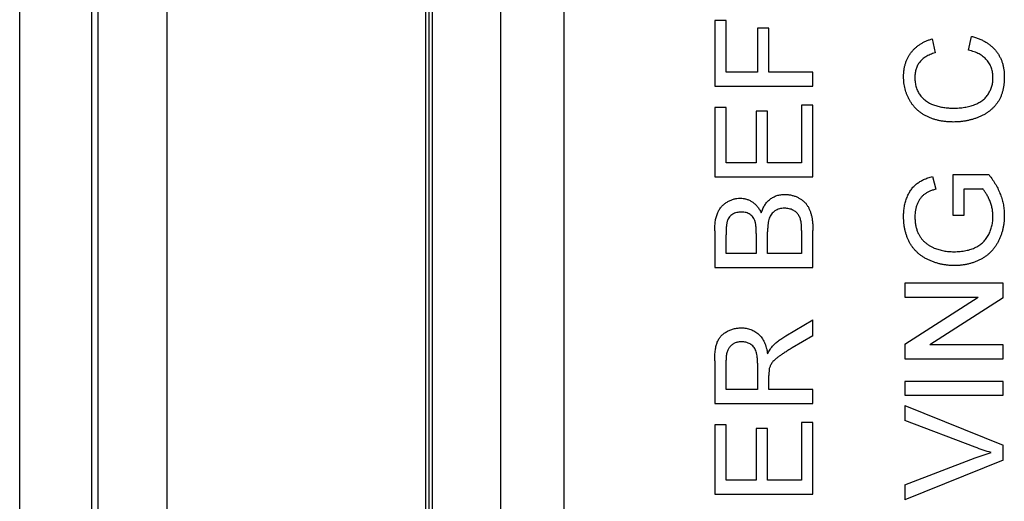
# Model space of a CAD drawing. Header units: inches. Extents: x 0 to 34, y 0 to 22.
# Tile 5 of 34: x 1.916 to 2.508, y 12.632 to 12.922. Entities that reach past the tile are written whole.
import ezdxf

# ---------------------------------------------------------------- set-up
doc = ezdxf.new("R2010")
doc.units = ezdxf.units.IN
doc.header["$LTSCALE"] = 1.87
doc.header["$MEASUREMENT"] = 0
doc.layers.get('0').update_dxf_attribs({"linetype": 'CONTINUOUS'})

msp = doc.modelspace()

# ---------------------------------------------------------------- linework, layer by layer
at = {"color": 7, "linetype": 'CONTINUOUS'}
for p, q in [((2.00455, 8.78711), (2.00455, 14.29892)), ((2.16006, 14.29892), (2.16006, 8.78711)), ((1.96321, 8.82845), (1.96321, 14.25759)), ((2.16203, 14.08042), (2.16203, 9.11979)), ((2.164, 14.08042), (2.164, 9.11979)), ((2.20534, 9.11979), (2.20534, 14.08042)), ((1.95927, 10.13554), (1.95927, 13.65916)), ((1.91597, 10.17885), (1.91597, 13.61585)), ((2.24334, 11.66421), (2.24334, 13.59334)), ((2.33389, 12.9214), (2.33389, 12.88203)), ((2.3407, 12.9214), (2.33389, 12.9214)), ((2.3407, 12.89036), (2.3407, 12.9214)), ((2.35963, 12.91686), (2.35963, 12.89036)), ((2.36645, 12.91686), (2.35963, 12.91686)), ((2.36645, 12.89036), (2.36645, 12.91686)), ((2.46462, 12.91042), (2.46641, 12.9021)), ((2.48643, 12.90361), (2.48837, 12.91194)), ((2.35963, 12.89036), (2.3407, 12.89036)), ((2.39295, 12.89036), (2.36645, 12.89036)), ((2.39295, 12.88203), (2.39295, 12.89036)), ((2.33389, 12.88203), (2.39295, 12.88203)), ((2.33389, 12.86916), (2.33389, 12.82752)), ((2.3407, 12.86916), (2.33389, 12.86916)), ((2.3407, 12.83585), (2.3407, 12.86916)), ((2.35887, 12.86689), (2.35887, 12.83585)), ((2.36569, 12.86689), (2.35887, 12.86689)), ((2.36569, 12.83585), (2.36569, 12.86689)), ((2.38613, 12.87068), (2.38613, 12.83585)), ((2.39295, 12.87068), (2.38613, 12.87068)), ((2.39295, 12.82752), (2.39295, 12.87068)), ((2.35887, 12.83585), (2.3407, 12.83585)), ((2.38613, 12.83585), (2.36569, 12.83585)), ((2.33389, 12.82752), (2.39295, 12.82752)), ((2.46486, 12.82769), (2.46678, 12.82007)), ((2.47699, 12.82866), (2.47699, 12.80443)), ((2.49884, 12.82866), (2.47699, 12.82866)), ((2.4838, 12.80443), (2.4838, 12.82033)), ((2.4838, 12.82033), (2.49499, 12.82033)), ((2.47699, 12.80443), (2.4838, 12.80443)), ((2.33389, 12.79512), (2.33389, 12.77301)), ((2.38613, 12.79531), (2.38613, 12.78134)), ((2.39295, 12.77301), (2.39295, 12.79518)), ((2.3407, 12.78134), (2.3407, 12.79259)), ((2.35887, 12.79351), (2.35887, 12.78134)), ((2.36569, 12.78134), (2.36569, 12.79435)), ((2.35887, 12.78134), (2.3407, 12.78134)), ((2.38613, 12.78134), (2.36569, 12.78134)), ((2.33389, 12.77301), (2.39295, 12.77301)), ((2.44821, 12.76354), (2.44821, 12.75522)), ((2.50727, 12.76354), (2.44821, 12.76354)), ((2.50727, 12.75474), (2.50727, 12.76354)), ((2.44821, 12.72692), (2.49228, 12.75522)), ((2.44821, 12.75522), (2.49228, 12.75522)), ((2.50727, 12.75474), (2.4632, 12.72644)), ((2.37664, 12.73182), (2.39295, 12.7415)), ((2.39295, 12.73196), (2.39295, 12.7415)), ((2.39295, 12.73196), (2.38048, 12.7246)), ((2.44821, 12.72692), (2.44821, 12.71812)), ((2.50727, 12.72644), (2.4632, 12.72644)), ((2.50727, 12.71812), (2.50727, 12.72644)), ((2.44821, 12.71812), (2.50727, 12.71812)), ((2.33389, 12.71686), (2.33389, 12.69124)), ((2.3407, 12.69957), (2.3407, 12.71717)), ((2.35963, 12.71538), (2.35963, 12.69957)), ((2.36672, 12.7122), (2.36645, 12.7081)), ((2.36645, 12.69957), (2.36645, 12.7081)), ((2.44821, 12.70449), (2.44821, 12.69616)), ((2.50727, 12.70449), (2.44821, 12.70449)), ((2.50727, 12.69616), (2.50727, 12.70449)), ((2.35963, 12.69957), (2.3407, 12.69957)), ((2.39295, 12.69957), (2.36645, 12.69957)), ((2.39295, 12.69124), (2.39295, 12.69957)), ((2.44821, 12.69616), (2.50727, 12.69616)), ((2.33389, 12.69124), (2.39295, 12.69124)), ((2.44821, 12.69004), (2.44821, 12.68102)), ((2.44821, 12.69004), (2.50727, 12.66622)), ((2.33389, 12.67837), (2.33389, 12.63673)), ((2.3407, 12.67837), (2.33389, 12.67837)), ((2.3407, 12.64505), (2.3407, 12.67837)), ((2.35887, 12.6761), (2.35887, 12.64505)), ((2.36569, 12.6761), (2.35887, 12.6761)), ((2.36569, 12.64505), (2.36569, 12.6761)), ((2.38613, 12.67988), (2.38613, 12.64505)), ((2.39295, 12.67988), (2.38613, 12.67988)), ((2.39295, 12.63673), (2.39295, 12.67988)), ((2.49054, 12.66492), (2.44821, 12.68102)), ((2.50727, 12.65719), (2.50727, 12.66622)), ((2.44821, 12.6424), (2.49054, 12.65847)), ((2.49054, 12.65847), (2.50008, 12.66171)), ((2.50727, 12.65719), (2.44821, 12.63338)), ((2.35887, 12.64505), (2.3407, 12.64505)), ((2.38613, 12.64505), (2.36569, 12.64505)), ((2.44821, 12.6424), (2.44821, 12.63338)), ((2.33389, 12.63673), (2.39295, 12.63673))]:
    msp.add_line(p, q, dxfattribs=at)
for points, knots in [([(2.44746, 12.88766), (2.44747, 12.88837), (2.4475, 12.88976), (2.44771, 12.8918), (2.44807, 12.89375), (2.44855, 12.89562), (2.4492, 12.8974), (2.44996, 12.8991), (2.45089, 12.90071), (2.45194, 12.90223), (2.45313, 12.90365), (2.45442, 12.90496), (2.45584, 12.90615), (2.45737, 12.90724), (2.45901, 12.90822), (2.46078, 12.90907), (2.46265, 12.90982), (2.46396, 12.91022), (2.46462, 12.91042)], [0, 0, 0, 0, 0.068642, 0.134923, 0.199197, 0.261387, 0.322488, 0.38269, 0.442778, 0.502528, 0.562395, 0.621746, 0.681859, 0.74205, 0.804098, 0.867177, 0.932368, 1, 1, 1, 1]), ([(2.48837, 12.91194), (2.48915, 12.91173), (2.49067, 12.91132), (2.49286, 12.91051), (2.49491, 12.90961), (2.49682, 12.90858), (2.49858, 12.90742), (2.50021, 12.90616), (2.50168, 12.90475), (2.50302, 12.90324), (2.5042, 12.90162), (2.50522, 12.89991), (2.50609, 12.89811), (2.50681, 12.89623), (2.50735, 12.89425), (2.50774, 12.89219), (2.50798, 12.89004), (2.50801, 12.88857), (2.50803, 12.88783)], [0, 0, 0, 0, 0.071578, 0.140016, 0.206197, 0.270156, 0.332001, 0.392755, 0.452579, 0.512253, 0.571532, 0.630152, 0.688769, 0.748164, 0.808703, 0.870256, 0.9339, 1, 1, 1, 1]), ([(2.46641, 12.9021), (2.4659, 12.90193), (2.4649, 12.90161), (2.46347, 12.90104), (2.46215, 12.90043), (2.46094, 12.89975), (2.45983, 12.89903), (2.45884, 12.89825), (2.45795, 12.89741), (2.45716, 12.89652), (2.45648, 12.89556), (2.45588, 12.89455), (2.45539, 12.89347), (2.45497, 12.89235), (2.45465, 12.89116), (2.45443, 12.88991), (2.4543, 12.8886), (2.45428, 12.88771), (2.45427, 12.88726)], [0, 0, 0, 0, 0.077216, 0.151135, 0.22074, 0.287092, 0.350248, 0.410911, 0.469556, 0.526288, 0.582068, 0.638067, 0.69498, 0.75247, 0.811289, 0.871882, 0.934657, 1, 1, 1, 1]), ([(2.50121, 12.88705), (2.5012, 12.88756), (2.50118, 12.88858), (2.50099, 12.89006), (2.50072, 12.89149), (2.5003, 12.89286), (2.49978, 12.89417), (2.49914, 12.89541), (2.49838, 12.8966), (2.4975, 12.89773), (2.4965, 12.89877), (2.4954, 12.89973), (2.49419, 12.90061), (2.49285, 12.90139), (2.4914, 12.90207), (2.48985, 12.90269), (2.48818, 12.90321), (2.48702, 12.90348), (2.48643, 12.90361)], [0, 0, 0, 0, 0.06333, 0.125099, 0.184671, 0.243188, 0.30086, 0.358337, 0.416132, 0.474752, 0.533973, 0.594009, 0.655353, 0.718636, 0.784395, 0.853005, 0.924907, 1, 1, 1, 1]), ([(2.4773, 12.86045), (2.47656, 12.86047), (2.47507, 12.86049), (2.47289, 12.86064), (2.47078, 12.86092), (2.46875, 12.8613), (2.46679, 12.86178), (2.4649, 12.86237), (2.46308, 12.86307), (2.46134, 12.86387), (2.45969, 12.86478), (2.45813, 12.86577), (2.45669, 12.86687), (2.45533, 12.86804), (2.45409, 12.86932), (2.45295, 12.87069), (2.45191, 12.87214), (2.45097, 12.87368), (2.45015, 12.87529), (2.44943, 12.87693), (2.44882, 12.87862), (2.44833, 12.88035), (2.44793, 12.88212), (2.44766, 12.88393), (2.44749, 12.88578), (2.44747, 12.88703), (2.44746, 12.88766)], [0, 0, 0, 0, 0.049404, 0.097611, 0.144264, 0.189484, 0.23393, 0.277254, 0.319879, 0.361979, 0.403511, 0.443961, 0.483679, 0.522926, 0.562079, 0.601018, 0.64033, 0.679872, 0.71963, 0.759087, 0.798306, 0.837796, 0.877718, 0.917678, 0.95839, 1, 1, 1, 1]), ([(2.45427, 12.88726), (2.45428, 12.88674), (2.45429, 12.88572), (2.45446, 12.88421), (2.4547, 12.88276), (2.45506, 12.88139), (2.4555, 12.88008), (2.45607, 12.87885), (2.45671, 12.87767), (2.45747, 12.87656), (2.45831, 12.87552), (2.45922, 12.87456), (2.4602, 12.87369), (2.46124, 12.87288), (2.46236, 12.87217), (2.46354, 12.87153), (2.4648, 12.87097), (2.46656, 12.87036), (2.46883, 12.86973), (2.4716, 12.86919), (2.47442, 12.86884), (2.47632, 12.8688), (2.47727, 12.86878)], [0, 0, 0, 0, 0.046767, 0.091977, 0.135817, 0.178248, 0.219461, 0.259877, 0.299984, 0.340255, 0.380297, 0.419374, 0.458753, 0.498137, 0.537629, 0.577875, 0.618615, 0.660731, 0.745276, 0.829729, 0.914594, 1, 1, 1, 1]), ([(2.47727, 12.86878), (2.47846, 12.86881), (2.48078, 12.86885), (2.48415, 12.86924), (2.48728, 12.8699), (2.48973, 12.87067), (2.49154, 12.87144), (2.4928, 12.87206), (2.49397, 12.87277), (2.49505, 12.87355), (2.49605, 12.87441), (2.49695, 12.87534), (2.49778, 12.87634), (2.49849, 12.87742), (2.49913, 12.87854), (2.49969, 12.87968), (2.50016, 12.88085), (2.50053, 12.88205), (2.50085, 12.88326), (2.50106, 12.8845), (2.50118, 12.88577), (2.5012, 12.88662), (2.50121, 12.88705)], [0, 0, 0, 0, 0.10534, 0.204328, 0.29809, 0.387089, 0.429743, 0.470917, 0.511137, 0.550193, 0.588367, 0.626694, 0.664462, 0.702524, 0.740489, 0.777625, 0.814722, 0.851531, 0.888102, 0.925114, 0.962105, 1, 1, 1, 1]), ([(2.50803, 12.88783), (2.50802, 12.88706), (2.50799, 12.88557), (2.50782, 12.88337), (2.50751, 12.88129), (2.50708, 12.87931), (2.50656, 12.87744), (2.50589, 12.87568), (2.5051, 12.87404), (2.5042, 12.8725), (2.50317, 12.87107), (2.50205, 12.86971), (2.5008, 12.86846), (2.49946, 12.86729), (2.498, 12.86622), (2.49644, 12.86521), (2.49477, 12.86432), (2.493, 12.86351), (2.49116, 12.86279), (2.48928, 12.86216), (2.48737, 12.86165), (2.48542, 12.8612), (2.48344, 12.86088), (2.48143, 12.86062), (2.47938, 12.86048), (2.478, 12.86046), (2.4773, 12.86045)], [0, 0, 0, 0, 0.049196, 0.096248, 0.141349, 0.184656, 0.226059, 0.266173, 0.30529, 0.343245, 0.380877, 0.418496, 0.456319, 0.494237, 0.533024, 0.572473, 0.613079, 0.654934, 0.697397, 0.739884, 0.782195, 0.825062, 0.867987, 0.911411, 0.955372, 1, 1, 1, 1]), ([(2.44746, 12.8036), (2.44748, 12.80464), (2.44753, 12.80667), (2.44791, 12.80965), (2.44857, 12.81247), (2.44945, 12.81513), (2.45059, 12.81756), (2.45191, 12.81976), (2.45347, 12.82165), (2.45524, 12.82329), (2.45726, 12.82468), (2.45954, 12.82587), (2.46209, 12.82691), (2.46392, 12.82742), (2.46486, 12.82769)], [0, 0, 0, 0, 0.09589, 0.188064, 0.276693, 0.363206, 0.445997, 0.524154, 0.599201, 0.672153, 0.746224, 0.824931, 0.909421, 1, 1, 1, 1]), ([(2.49884, 12.82866), (2.49956, 12.8277), (2.501, 12.82582), (2.50287, 12.82287), (2.50445, 12.81987), (2.50576, 12.81684), (2.50677, 12.81375), (2.50749, 12.81062), (2.50795, 12.80745), (2.508, 12.80532), (2.50803, 12.80425)], [0, 0, 0, 0, 0.135538, 0.266756, 0.393544, 0.517524, 0.639239, 0.759803, 0.879742, 1, 1, 1, 1]), ([(2.46678, 12.82007), (2.46607, 12.81985), (2.46473, 12.81943), (2.46286, 12.81868), (2.46123, 12.81783), (2.45981, 12.81691), (2.45858, 12.81581), (2.45751, 12.81452), (2.45655, 12.81303), (2.45575, 12.81136), (2.45508, 12.80953), (2.45462, 12.80759), (2.45432, 12.80555), (2.45429, 12.80416), (2.45427, 12.80345)], [0, 0, 0, 0, 0.097052, 0.185876, 0.265815, 0.339084, 0.409573, 0.48316, 0.560051, 0.642313, 0.728186, 0.816144, 0.906118, 1, 1, 1, 1]), ([(2.50121, 12.80355), (2.50119, 12.80437), (2.50113, 12.80601), (2.50076, 12.80846), (2.50012, 12.81086), (2.49927, 12.81319), (2.49828, 12.81535), (2.49723, 12.81727), (2.49618, 12.81894), (2.49537, 12.81988), (2.49499, 12.82033)], [0, 0, 0, 0, 0.135093, 0.269563, 0.405638, 0.543724, 0.67636, 0.796811, 0.903667, 1, 1, 1, 1]), ([(2.33389, 12.79512), (2.33389, 12.79567), (2.3339, 12.79674), (2.334, 12.7983), (2.33414, 12.79978), (2.33432, 12.80118), (2.33458, 12.80249), (2.3349, 12.80372), (2.33527, 12.80488), (2.33583, 12.80628), (2.33668, 12.8079), (2.33798, 12.80962), (2.33951, 12.81113), (2.34128, 12.81238), (2.34317, 12.81338), (2.34514, 12.81411), (2.34715, 12.81457), (2.34852, 12.81462), (2.3492, 12.81465)], [0, 0, 0, 0, 0.058723, 0.114584, 0.16763, 0.217932, 0.265732, 0.31112, 0.354137, 0.395083, 0.473132, 0.549168, 0.625039, 0.702871, 0.779777, 0.854087, 0.927167, 1, 1, 1, 1]), ([(2.3492, 12.81465), (2.34983, 12.81462), (2.35109, 12.81457), (2.35295, 12.81413), (2.35475, 12.81344), (2.35648, 12.81248), (2.3581, 12.81123), (2.35955, 12.80968), (2.36085, 12.80786), (2.36155, 12.80649), (2.3619, 12.80579)], [0, 0, 0, 0, 0.115823, 0.230529, 0.347295, 0.467821, 0.591849, 0.720018, 0.855625, 1, 1, 1, 1]), ([(2.3619, 12.80579), (2.36204, 12.80622), (2.36231, 12.80708), (2.3628, 12.8083), (2.36335, 12.80945), (2.36398, 12.81053), (2.36468, 12.81153), (2.36545, 12.81245), (2.36629, 12.81329), (2.36719, 12.81405), (2.36815, 12.81472), (2.36915, 12.81532), (2.37019, 12.81581), (2.37128, 12.81622), (2.37241, 12.81653), (2.37358, 12.81676), (2.37479, 12.81689), (2.37561, 12.81691), (2.37603, 12.81692)], [0, 0, 0, 0, 0.070464, 0.137957, 0.203579, 0.267692, 0.330186, 0.391534, 0.452664, 0.513154, 0.573454, 0.632968, 0.692332, 0.751474, 0.812187, 0.872962, 0.93542, 1, 1, 1, 1]), ([(2.37603, 12.81692), (2.3767, 12.8169), (2.37803, 12.81686), (2.37999, 12.81651), (2.38188, 12.81599), (2.38365, 12.81523), (2.3853, 12.81433), (2.38676, 12.81331), (2.38805, 12.8122), (2.38912, 12.81095), (2.39003, 12.80958), (2.39079, 12.80805), (2.39148, 12.80638), (2.39201, 12.80453), (2.39244, 12.80249), (2.39272, 12.80024), (2.39292, 12.79778), (2.39294, 12.79607), (2.39295, 12.79518)], [0, 0, 0, 0, 0.06425, 0.127414, 0.189417, 0.251661, 0.311964, 0.368607, 0.42236, 0.473736, 0.525446, 0.579627, 0.637026, 0.698047, 0.763999, 0.836326, 0.914684, 1, 1, 1, 1]), ([(2.34993, 12.80632), (2.34945, 12.80631), (2.3485, 12.80628), (2.34712, 12.80603), (2.34585, 12.80559), (2.34466, 12.80502), (2.3436, 12.80428), (2.3427, 12.80338), (2.34202, 12.80232), (2.34159, 12.80133), (2.34132, 12.80043), (2.34116, 12.79964), (2.34103, 12.79873), (2.34091, 12.79772), (2.34082, 12.79659), (2.34074, 12.79535), (2.34071, 12.79401), (2.34071, 12.79307), (2.3407, 12.79259)], [0, 0, 0, 0, 0.075998, 0.148111, 0.217752, 0.286447, 0.353712, 0.418706, 0.483721, 0.550303, 0.586996, 0.629219, 0.677291, 0.730087, 0.788897, 0.853774, 0.924122, 1, 1, 1, 1]), ([(2.35818, 12.80061), (2.35802, 12.80106), (2.35771, 12.80193), (2.35702, 12.8031), (2.35619, 12.80411), (2.3552, 12.80492), (2.35407, 12.80556), (2.35281, 12.80601), (2.35141, 12.80627), (2.35044, 12.8063), (2.34993, 12.80632)], [0, 0, 0, 0, 0.132315, 0.255077, 0.374385, 0.49062, 0.608367, 0.731234, 0.860062, 1, 1, 1, 1]), ([(2.37591, 12.80859), (2.37537, 12.80858), (2.37432, 12.80854), (2.37281, 12.80824), (2.37141, 12.80774), (2.37012, 12.80706), (2.36898, 12.80618), (2.36801, 12.80514), (2.36723, 12.80393), (2.36663, 12.80254), (2.36619, 12.80091), (2.3659, 12.799), (2.36571, 12.79678), (2.3657, 12.79519), (2.36569, 12.79435)], [0, 0, 0, 0, 0.080127, 0.156255, 0.229368, 0.301469, 0.372759, 0.442672, 0.51282, 0.586035, 0.667796, 0.763715, 0.874101, 1, 1, 1, 1]), ([(2.38585, 12.80036), (2.38576, 12.80077), (2.38559, 12.80157), (2.38522, 12.8027), (2.38479, 12.80373), (2.38425, 12.80466), (2.38361, 12.8055), (2.38283, 12.80624), (2.38194, 12.80692), (2.38092, 12.80751), (2.37979, 12.80799), (2.37857, 12.80833), (2.37727, 12.80855), (2.37637, 12.80858), (2.37591, 12.80859)], [0, 0, 0, 0, 0.088971, 0.17227, 0.251078, 0.325421, 0.397947, 0.473403, 0.551928, 0.634851, 0.721867, 0.810262, 0.903176, 1, 1, 1, 1]), ([(2.35887, 12.79351), (2.35887, 12.79391), (2.35887, 12.79467), (2.35883, 12.79578), (2.35879, 12.79679), (2.3587, 12.79772), (2.35861, 12.79857), (2.35849, 12.79933), (2.35836, 12.8), (2.35824, 12.80041), (2.35818, 12.80061)], [0, 0, 0, 0, 0.16698, 0.320807, 0.463135, 0.594248, 0.712367, 0.819455, 0.915752, 1, 1, 1, 1]), ([(2.38613, 12.79531), (2.38612, 12.79586), (2.38611, 12.79688), (2.38608, 12.79828), (2.38599, 12.79941), (2.38589, 12.80007), (2.38585, 12.80036)], [0, 0, 0, 0, 0.329395, 0.60519, 0.827887, 1, 1, 1, 1]), ([(2.47803, 12.77414), (2.47732, 12.77416), (2.47592, 12.77418), (2.47383, 12.77435), (2.47178, 12.77463), (2.46975, 12.77502), (2.46778, 12.77553), (2.46583, 12.77615), (2.46393, 12.77688), (2.46206, 12.77772), (2.46028, 12.77865), (2.4586, 12.7797), (2.45703, 12.78084), (2.4556, 12.7821), (2.45426, 12.78343), (2.45307, 12.78488), (2.45199, 12.78642), (2.45103, 12.78806), (2.45019, 12.78978), (2.44946, 12.79156), (2.44885, 12.79342), (2.44833, 12.79533), (2.44795, 12.7973), (2.44766, 12.79935), (2.44749, 12.80145), (2.44747, 12.80288), (2.44746, 12.8036)], [0, 0, 0, 0, 0.04417, 0.087719, 0.131045, 0.17376, 0.216296, 0.258733, 0.301289, 0.344015, 0.386384, 0.427381, 0.467786, 0.507303, 0.546547, 0.585614, 0.624755, 0.664225, 0.704048, 0.744312, 0.784872, 0.825977, 0.867966, 0.910803, 0.954844, 1, 1, 1, 1]), ([(2.45427, 12.80345), (2.45429, 12.8026), (2.45433, 12.80098), (2.45463, 12.79862), (2.45513, 12.79644), (2.45584, 12.79445), (2.45673, 12.79264), (2.45771, 12.79099), (2.45886, 12.78954), (2.46012, 12.78828), (2.46148, 12.78718), (2.46289, 12.7862), (2.46437, 12.78535), (2.46541, 12.7849), (2.46594, 12.78467)], [0, 0, 0, 0, 0.106847, 0.206869, 0.301084, 0.390491, 0.47567, 0.556638, 0.634443, 0.709573, 0.783309, 0.855738, 0.927786, 1, 1, 1, 1]), ([(2.47772, 12.78247), (2.47836, 12.78248), (2.47961, 12.78248), (2.48145, 12.78263), (2.48321, 12.78281), (2.48489, 12.78312), (2.4865, 12.78347), (2.48801, 12.78395), (2.48946, 12.78447), (2.49082, 12.7851), (2.4921, 12.7858), (2.4933, 12.78656), (2.49441, 12.78742), (2.49543, 12.78835), (2.49638, 12.78935), (2.49723, 12.79043), (2.49799, 12.79159), (2.4989, 12.79322), (2.49981, 12.79536), (2.50063, 12.79801), (2.50111, 12.80076), (2.50118, 12.80262), (2.50121, 12.80355)], [0, 0, 0, 0, 0.053545, 0.104897, 0.154457, 0.202105, 0.24788, 0.2921, 0.335073, 0.376919, 0.417588, 0.457281, 0.496149, 0.534517, 0.573092, 0.611439, 0.649844, 0.689196, 0.767348, 0.844393, 0.921542, 1, 1, 1, 1]), ([(2.50803, 12.80425), (2.50802, 12.80354), (2.50799, 12.80212), (2.50781, 12.80002), (2.50753, 12.79797), (2.50712, 12.79597), (2.50661, 12.79402), (2.50596, 12.79212), (2.50522, 12.79027), (2.50436, 12.78847), (2.50338, 12.78676), (2.50231, 12.78514), (2.50112, 12.78363), (2.49983, 12.78223), (2.49843, 12.78095), (2.49694, 12.77976), (2.49534, 12.7787), (2.49365, 12.77774), (2.49188, 12.77689), (2.49005, 12.77615), (2.48816, 12.77555), (2.48624, 12.77501), (2.48425, 12.77463), (2.48223, 12.77434), (2.48014, 12.77418), (2.47874, 12.77416), (2.47803, 12.77414)], [0, 0, 0, 0, 0.044699, 0.088797, 0.131913, 0.174227, 0.216383, 0.25807, 0.299603, 0.341229, 0.382474, 0.423075, 0.46298, 0.502636, 0.541943, 0.581653, 0.621707, 0.662278, 0.703353, 0.744335, 0.785632, 0.827311, 0.869335, 0.911962, 0.955547, 1, 1, 1, 1]), ([(2.46594, 12.78467), (2.46685, 12.78433), (2.4687, 12.78365), (2.4716, 12.78296), (2.47462, 12.78256), (2.47668, 12.7825), (2.47772, 12.78247)], [0, 0, 0, 0, 0.24296, 0.489264, 0.740704, 1, 1, 1, 1]), ([(2.33389, 12.71686), (2.33389, 12.71747), (2.3339, 12.71863), (2.33397, 12.72033), (2.33411, 12.7219), (2.33426, 12.72337), (2.33449, 12.72474), (2.33476, 12.72599), (2.33507, 12.72713), (2.33545, 12.72816), (2.33587, 12.72912), (2.33639, 12.73001), (2.33696, 12.73087), (2.33764, 12.73166), (2.33836, 12.73242), (2.33918, 12.73312), (2.34007, 12.73377), (2.34134, 12.73457), (2.34304, 12.73541), (2.3452, 12.73613), (2.34748, 12.73659), (2.34903, 12.73664), (2.34981, 12.73667)], [0, 0, 0, 0, 0.062106, 0.120199, 0.174366, 0.225016, 0.272326, 0.316351, 0.356828, 0.393933, 0.429541, 0.46463, 0.49998, 0.535423, 0.57159, 0.608131, 0.645881, 0.684732, 0.762604, 0.840514, 0.919082, 1, 1, 1, 1]), ([(2.34981, 12.73667), (2.35032, 12.73665), (2.35132, 12.73663), (2.35278, 12.73646), (2.35418, 12.73614), (2.35553, 12.73573), (2.35681, 12.73518), (2.35804, 12.73454), (2.35919, 12.73374), (2.3603, 12.73285), (2.36131, 12.73181), (2.36225, 12.73066), (2.36306, 12.72936), (2.36378, 12.72794), (2.36442, 12.72639), (2.36495, 12.72471), (2.36537, 12.7229), (2.36558, 12.72165), (2.36569, 12.721)], [0, 0, 0, 0, 0.061418, 0.121304, 0.179238, 0.235956, 0.292239, 0.348223, 0.404476, 0.462061, 0.520714, 0.580393, 0.642245, 0.70636, 0.774297, 0.84526, 0.920621, 1, 1, 1, 1]), ([(2.3686, 12.72559), (2.36915, 12.72615), (2.37027, 12.7273), (2.37219, 12.72886), (2.37431, 12.73041), (2.37585, 12.73134), (2.37664, 12.73182)], [0, 0, 0, 0, 0.229543, 0.470754, 0.728168, 1, 1, 1, 1]), ([(2.34999, 12.72834), (2.34966, 12.72833), (2.34901, 12.7283), (2.34806, 12.72819), (2.34715, 12.72797), (2.34629, 12.72768), (2.34547, 12.7273), (2.3447, 12.72684), (2.34398, 12.72629), (2.3433, 12.72566), (2.34268, 12.72494), (2.34215, 12.72411), (2.34169, 12.72319), (2.34133, 12.72217), (2.34105, 12.72106), (2.34085, 12.71985), (2.34072, 12.71854), (2.34071, 12.71764), (2.3407, 12.71717)], [0, 0, 0, 0, 0.060326, 0.11816, 0.174187, 0.229539, 0.28345, 0.337827, 0.392632, 0.448466, 0.505965, 0.565059, 0.626654, 0.692232, 0.761131, 0.83531, 0.915326, 1, 1, 1, 1]), ([(2.35963, 12.71538), (2.35962, 12.71618), (2.3596, 12.71766), (2.3594, 12.71973), (2.35908, 12.7215), (2.35863, 12.723), (2.35799, 12.72426), (2.3572, 12.72534), (2.35624, 12.72627), (2.35514, 12.72702), (2.35393, 12.72761), (2.35266, 12.72801), (2.35134, 12.7283), (2.35045, 12.72832), (2.34999, 12.72834)], [0, 0, 0, 0, 0.128817, 0.240812, 0.337931, 0.420591, 0.494504, 0.565999, 0.637128, 0.709447, 0.782216, 0.854334, 0.926195, 1, 1, 1, 1]), ([(2.36569, 12.721), (2.36593, 12.72148), (2.36638, 12.72238), (2.36711, 12.72362), (2.36783, 12.72469), (2.36835, 12.72531), (2.3686, 12.72559)], [0, 0, 0, 0, 0.293103, 0.554739, 0.791895, 1, 1, 1, 1]), ([(2.38048, 12.7246), (2.38004, 12.72433), (2.37919, 12.72382), (2.37795, 12.72308), (2.37681, 12.72235), (2.37574, 12.72168), (2.37475, 12.72103), (2.37383, 12.72043), (2.37301, 12.71985), (2.37202, 12.71916), (2.37095, 12.71834), (2.36985, 12.71737), (2.36895, 12.71647), (2.36808, 12.71535), (2.36728, 12.71396), (2.3669, 12.71277), (2.36672, 12.7122)], [0, 0, 0, 0, 0.080769, 0.156517, 0.2279, 0.294266, 0.356814, 0.414349, 0.467579, 0.516318, 0.604286, 0.681525, 0.747606, 0.804429, 0.90542, 1, 1, 1, 1]), ([(2.50008, 12.66171), (2.49848, 12.66219), (2.49527, 12.66316), (2.49213, 12.66433), (2.49054, 12.66492)], [0, 0, 0, 0, 0.496441, 1, 1, 1, 1])]:
    msp.add_open_spline(points, degree=3, knots=knots, dxfattribs=at)

doc.saveas('drawing.dxf')
